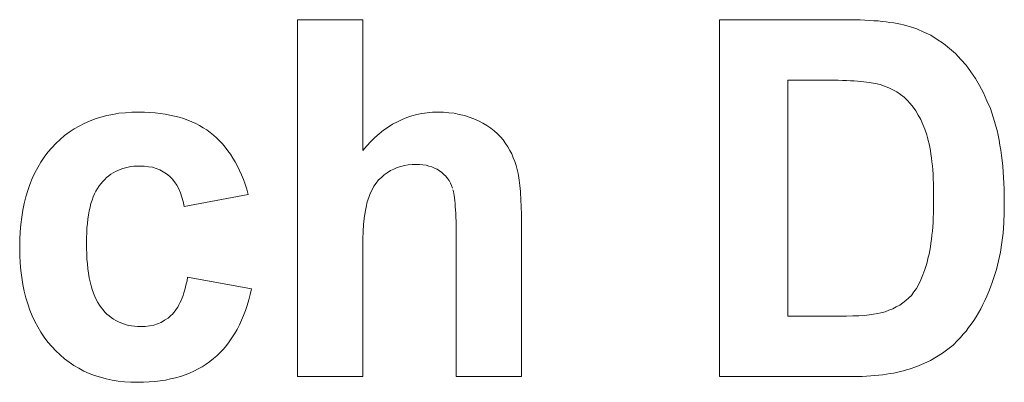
# Model space of a CAD drawing. Extents: x 1101 to 1942, y 41 to 882.
# Tile 8 of 113: x 1334.38 to 1341.28, y 93.62 to 96.16. Entities that reach past the tile are written whole.
import ezdxf

# ---------------------------------------------------------------- set-up
doc = ezdxf.new("R2010")
doc.units = 0
doc.layers.get('0').update_dxf_attribs({"lineweight": 13})
doc.layers.add('Beschriftung', color=7, linetype='Continuous', lineweight=25)

# ---------------------------------------------------------------- blocks, each defined once
blk = doc.blocks.new('Referenz-A03CP7E41H', base_point=(1127.7942, 89.8071))
at = {"layer": 'Beschriftung', "color": 0, "lineweight": -2}
for p, q in [((1336.3259, 93.6648), (1336.3259, 96.1648)), ((1336.3259, 96.1648), (1336.7832, 96.1648)), ((1336.7832, 96.1648), (1336.7832, 95.2482)), ((1339.2839, 96.1648), (1340.1635, 96.1648)), ((1339.2839, 93.6648), (1339.2839, 96.1648)), ((1340.1635, 96.1648), (1340.2006, 96.1648)), ((1340.2006, 96.1648), (1340.2356, 96.164)), ((1340.2356, 96.164), (1340.2706, 96.1633)), ((1340.2706, 96.1633), (1340.3034, 96.1618)), ((1340.3034, 96.1618), (1340.3362, 96.1603)), ((1340.3362, 96.1603), (1340.3667, 96.1581)), ((1340.3667, 96.1581), (1340.3973, 96.1559)), ((1340.3973, 96.1559), (1340.4256, 96.1528)), ((1340.4256, 96.1528), (1340.4539, 96.1499)), ((1340.4539, 96.1499), (1340.4802, 96.1462)), ((1340.4802, 96.1462), (1340.5062, 96.1424)), ((1340.5062, 96.1424), (1340.5301, 96.1379)), ((1340.5301, 96.1379), (1340.5541, 96.1335)), ((1340.5541, 96.1335), (1340.5758, 96.1282)), ((1340.5758, 96.1282), (1340.5975, 96.123)), ((1340.5975, 96.123), (1340.6171, 96.117)), ((1340.6171, 96.117), (1340.6695, 96.1009)), ((1340.6695, 96.1009), (1340.7182, 96.0784)), ((1340.7182, 96.0784), (1340.7668, 96.0558)), ((1340.7668, 96.0558), (1340.8117, 96.0271)), ((1340.8117, 96.0271), (1340.8566, 95.9983)), ((1340.8566, 95.9983), (1340.8978, 95.9633)), ((1340.8978, 95.9633), (1340.939, 95.9282)), ((1340.939, 95.9282), (1340.9764, 95.8868)), ((1340.9764, 95.8868), (1341.0137, 95.8455)), ((1341.0137, 95.8455), (1341.0467, 95.7995)), ((1341.0467, 95.7995), (1341.0796, 95.7535)), ((1339.7649, 95.7418), (1339.7649, 94.0878)), ((1339.9816, 95.7418), (1339.7649, 95.7418)), ((1340.0185, 95.7418), (1339.9816, 95.7418)), ((1340.0523, 95.7414), (1340.0185, 95.7418)), ((1340.0861, 95.7411), (1340.0523, 95.7414)), ((1340.1169, 95.7403), (1340.0861, 95.7411)), ((1340.1478, 95.7395), (1340.1169, 95.7403)), ((1340.1755, 95.7384), (1340.1478, 95.7395)), ((1340.2033, 95.7373), (1340.1755, 95.7384)), ((1340.2281, 95.7358), (1340.2033, 95.7373)), ((1340.2527, 95.7343), (1340.2281, 95.7358)), ((1340.2745, 95.7325), (1340.2527, 95.7343)), ((1340.2963, 95.7306), (1340.2745, 95.7325)), ((1340.3149, 95.7284), (1340.2963, 95.7306)), ((1340.3336, 95.7261), (1340.3149, 95.7284)), ((1340.3493, 95.7235), (1340.3336, 95.7261)), ((1340.3649, 95.7209), (1340.3493, 95.7235)), ((1340.3776, 95.7179), (1340.3649, 95.7209)), ((1340.4114, 95.7103), (1340.3776, 95.7179)), ((1340.4422, 95.6991), (1340.4114, 95.7103)), ((1341.0796, 95.7535), (1341.1081, 95.7029)), ((1340.4731, 95.6879), (1340.4422, 95.6991)), ((1340.501, 95.6732), (1340.4731, 95.6879)), ((1340.5289, 95.6586), (1340.501, 95.6732)), ((1340.5538, 95.6404), (1340.5289, 95.6586)), ((1340.5788, 95.6221), (1340.5538, 95.6404)), ((1341.1081, 95.7029), (1341.1365, 95.6523)), ((1341.1365, 95.6523), (1341.1604, 95.597)), ((1340.6008, 95.6004), (1340.5788, 95.6221)), ((1340.6228, 95.5787), (1340.6008, 95.6004)), ((1340.6423, 95.5527), (1340.6228, 95.5787)), ((1341.1604, 95.597), (1341.1844, 95.5417)), ((1334.9868, 95.4935), (1335.0298, 95.5013)), ((1335.0298, 95.5013), (1335.073, 95.5091)), ((1335.073, 95.5091), (1335.1186, 95.513)), ((1335.1186, 95.513), (1335.1641, 95.5169)), ((1335.1641, 95.5169), (1335.2122, 95.5169)), ((1335.2122, 95.5169), (1335.2515, 95.5169)), ((1335.2515, 95.5169), (1335.2888, 95.5147)), ((1335.2888, 95.5147), (1335.3261, 95.5124)), ((1335.3261, 95.5124), (1335.3614, 95.508)), ((1335.3614, 95.508), (1335.3967, 95.5036)), ((1335.3967, 95.5036), (1335.4299, 95.4969)), ((1337.1267, 95.4917), (1337.1624, 95.5001)), ((1337.1624, 95.5001), (1337.1981, 95.5085)), ((1337.1981, 95.5085), (1337.235, 95.5127)), ((1337.235, 95.5127), (1337.272, 95.5169)), ((1337.272, 95.5169), (1337.3102, 95.5169)), ((1337.3102, 95.5169), (1337.3496, 95.5169)), ((1337.3496, 95.5169), (1337.387, 95.513)), ((1337.387, 95.513), (1337.4244, 95.5093)), ((1337.4244, 95.5093), (1337.4599, 95.5016)), ((1337.4599, 95.5016), (1337.4953, 95.4939)), ((1340.6619, 95.5268), (1340.6423, 95.5527)), ((1340.679, 95.4964), (1340.6619, 95.5268)), ((1341.1844, 95.5417), (1341.2039, 95.4818)), ((1334.7938, 95.4194), (1334.8293, 95.4389)), ((1334.8293, 95.4389), (1334.8675, 95.4545)), ((1334.8675, 95.4545), (1334.9056, 95.4701)), ((1334.9056, 95.4701), (1334.9462, 95.4818)), ((1334.9462, 95.4818), (1334.9868, 95.4935)), ((1335.4299, 95.4969), (1335.4633, 95.4902)), ((1335.4633, 95.4902), (1335.4945, 95.4814)), ((1335.4945, 95.4814), (1335.5258, 95.4725)), ((1335.5258, 95.4725), (1335.5551, 95.4613)), ((1335.5551, 95.4613), (1335.5843, 95.4503)), ((1335.5843, 95.4503), (1335.6116, 95.4369)), ((1335.6116, 95.4369), (1335.6389, 95.4236)), ((1336.9607, 95.412), (1336.9924, 95.433)), ((1336.9924, 95.433), (1337.0253, 95.4498)), ((1337.0253, 95.4498), (1337.0582, 95.4665)), ((1337.0582, 95.4665), (1337.0925, 95.4792)), ((1337.0925, 95.4792), (1337.1267, 95.4917)), ((1337.4953, 95.4939), (1337.5289, 95.4824)), ((1337.5289, 95.4824), (1337.5625, 95.4709)), ((1337.5625, 95.4709), (1337.5941, 95.4555)), ((1337.5941, 95.4555), (1337.6257, 95.4402)), ((1337.6257, 95.4402), (1337.6534, 95.4227)), ((1340.6962, 95.4663), (1340.679, 95.4964)), ((1340.7108, 95.4318), (1340.6962, 95.4663)), ((1340.7254, 95.3973), (1340.7108, 95.4318)), ((1341.2039, 95.4818), (1341.2137, 95.4519)), ((1341.2137, 95.4519), (1341.2222, 95.4202)), ((1334.6918, 95.353), (1334.7249, 95.3764)), ((1334.7249, 95.3764), (1334.7581, 95.3998)), ((1334.7581, 95.3998), (1334.7938, 95.4194)), ((1335.6389, 95.4236), (1335.6641, 95.4081)), ((1335.6641, 95.4081), (1335.6893, 95.3926)), ((1335.6893, 95.3926), (1335.7125, 95.3748)), ((1335.7125, 95.3748), (1335.7357, 95.357)), ((1336.8686, 95.3406), (1336.8989, 95.3658)), ((1336.8989, 95.3658), (1336.9291, 95.391)), ((1336.9291, 95.391), (1336.9607, 95.412)), ((1337.6534, 95.4227), (1337.6811, 95.4053)), ((1337.6811, 95.4053), (1337.7049, 95.3856)), ((1337.7049, 95.3856), (1337.7288, 95.366)), ((1337.7288, 95.366), (1337.7487, 95.3442)), ((1340.7377, 95.3585), (1340.7254, 95.3973)), ((1341.2222, 95.4202), (1341.2308, 95.3885)), ((1341.2308, 95.3885), (1341.2381, 95.3551)), ((1334.6024, 95.2672), (1334.6305, 95.2984)), ((1334.6305, 95.2984), (1334.6611, 95.3257)), ((1334.6611, 95.3257), (1334.6918, 95.353)), ((1335.7357, 95.357), (1335.7573, 95.3368)), ((1335.7573, 95.3368), (1335.7788, 95.3168)), ((1335.7788, 95.3168), (1335.7988, 95.2944)), ((1335.7988, 95.2944), (1335.8187, 95.272)), ((1336.8108, 95.2818), (1336.8397, 95.3112)), ((1336.8397, 95.3112), (1336.8686, 95.3406)), ((1337.7487, 95.3442), (1337.7686, 95.3225)), ((1337.7686, 95.3225), (1337.7846, 95.2987)), ((1337.7846, 95.2987), (1337.8006, 95.2748)), ((1340.7438, 95.3392), (1340.7377, 95.3585)), ((1340.7491, 95.3177), (1340.7438, 95.3392)), ((1340.7545, 95.2962), (1340.7491, 95.3177)), ((1340.759, 95.2726), (1340.7545, 95.2962)), ((1341.2381, 95.3551), (1341.2454, 95.3216)), ((1341.2454, 95.3216), (1341.2515, 95.2864)), ((1334.5495, 95.2017), (1334.5741, 95.2359)), ((1334.5741, 95.2359), (1334.6024, 95.2672)), ((1335.8187, 95.272), (1335.8371, 95.2472)), ((1335.8371, 95.2472), (1335.8554, 95.2225)), ((1335.8554, 95.2225), (1335.872, 95.1954)), ((1336.7832, 95.2482), (1336.8108, 95.2818)), ((1337.8006, 95.2748), (1337.8141, 95.2496)), ((1337.8141, 95.2496), (1337.8276, 95.2244)), ((1337.8276, 95.2244), (1337.8385, 95.198)), ((1340.7637, 95.249), (1340.759, 95.2726)), ((1340.7674, 95.2234), (1340.7637, 95.249)), ((1340.7713, 95.1977), (1340.7674, 95.2234)), ((1341.2515, 95.2864), (1341.2576, 95.2513)), ((1341.2576, 95.2513), (1341.2624, 95.2143)), ((1334.5037, 95.1299), (1334.5248, 95.1674)), ((1334.5248, 95.1674), (1334.5495, 95.2017)), ((1335.872, 95.1954), (1335.8887, 95.1683)), ((1335.8887, 95.1683), (1335.9038, 95.1389)), ((1337.8385, 95.198), (1337.8494, 95.1716)), ((1337.8494, 95.1716), (1337.8579, 95.1438)), ((1340.7743, 95.1699), (1340.7713, 95.1977)), ((1340.7774, 95.1421), (1340.7743, 95.1699)), ((1341.2624, 95.2143), (1341.2673, 95.1774)), ((1341.2673, 95.1774), (1341.271, 95.1387)), ((1334.465, 95.052), (1334.4825, 95.0925)), ((1334.4825, 95.0925), (1334.5037, 95.1299)), ((1335.032, 95.0914), (1335.0162, 95.0818)), ((1335.048, 95.1011), (1335.032, 95.0914)), ((1335.0649, 95.1088), (1335.048, 95.1011)), ((1335.082, 95.1165), (1335.0649, 95.1088)), ((1335.1, 95.1223), (1335.082, 95.1165)), ((1335.118, 95.128), (1335.1, 95.1223)), ((1335.1371, 95.1319), (1335.118, 95.128)), ((1335.1563, 95.1358), (1335.1371, 95.1319)), ((1335.1765, 95.1377), (1335.1563, 95.1358)), ((1335.1967, 95.1397), (1335.1765, 95.1377)), ((1335.218, 95.1397), (1335.1967, 95.1397)), ((1335.25, 95.1397), (1335.218, 95.1397)), ((1335.279, 95.1352), (1335.25, 95.1397)), ((1335.308, 95.1307), (1335.279, 95.1352)), ((1335.334, 95.1218), (1335.308, 95.1307)), ((1335.3602, 95.1128), (1335.334, 95.1218)), ((1335.3832, 95.0995), (1335.3602, 95.1128)), ((1335.4062, 95.0861), (1335.3832, 95.0995)), ((1335.4263, 95.0683), (1335.4062, 95.0861)), ((1335.9038, 95.1389), (1335.9188, 95.1095)), ((1335.9188, 95.1095), (1335.9322, 95.0777)), ((1336.9547, 95.0931), (1336.9325, 95.0786)), ((1336.9769, 95.1075), (1336.9547, 95.0931)), ((1337.0007, 95.1185), (1336.9769, 95.1075)), ((1337.0244, 95.1293), (1337.0007, 95.1185)), ((1337.0497, 95.1366), (1337.0244, 95.1293)), ((1337.0751, 95.1438), (1337.0497, 95.1366)), ((1337.1018, 95.1474), (1337.0751, 95.1438)), ((1337.1286, 95.151), (1337.1018, 95.1474)), ((1337.1569, 95.151), (1337.1286, 95.151)), ((1337.1815, 95.151), (1337.1569, 95.151)), ((1337.2042, 95.1482), (1337.1815, 95.151)), ((1337.2267, 95.1454), (1337.2042, 95.1482)), ((1337.2472, 95.1398), (1337.2267, 95.1454)), ((1337.2678, 95.1341), (1337.2472, 95.1398)), ((1337.2862, 95.1257), (1337.2678, 95.1341)), ((1337.3047, 95.1171), (1337.2862, 95.1257)), ((1337.321, 95.1058), (1337.3047, 95.1171)), ((1337.3374, 95.0946), (1337.321, 95.1058)), ((1337.3514, 95.0812), (1337.3374, 95.0946)), ((1337.8579, 95.1438), (1337.8663, 95.1161)), ((1337.8663, 95.1161), (1337.8722, 95.0872)), ((1337.8722, 95.0872), (1337.8751, 95.0726)), ((1340.7797, 95.1122), (1340.7774, 95.1421)), ((1340.7819, 95.0823), (1340.7797, 95.1122)), ((1341.271, 95.1387), (1341.2747, 95.1)), ((1341.2747, 95.1), (1341.2771, 95.0596)), ((1334.4473, 95.0114), (1334.465, 95.052)), ((1334.9464, 95.0162), (1334.9337, 95.0007)), ((1334.959, 95.0316), (1334.9464, 95.0162)), ((1334.9728, 95.0451), (1334.959, 95.0316)), ((1334.9866, 95.0586), (1334.9728, 95.0451)), ((1335.0014, 95.0701), (1334.9866, 95.0586)), ((1335.0162, 95.0818), (1335.0014, 95.0701)), ((1335.4464, 95.0504), (1335.4263, 95.0683)), ((1335.4628, 95.0281), (1335.4464, 95.0504)), ((1335.4792, 95.0059), (1335.4628, 95.0281)), ((1335.9322, 95.0777), (1335.9456, 95.046)), ((1335.9456, 95.046), (1335.9573, 95.0119)), ((1336.8777, 95.0203), (1336.8613, 94.9985)), ((1336.8939, 95.0422), (1336.8777, 95.0203)), ((1336.9132, 95.0603), (1336.8939, 95.0422)), ((1336.9325, 95.0786), (1336.9132, 95.0603)), ((1337.3652, 95.068), (1337.3514, 95.0812)), ((1337.3766, 95.0527), (1337.3652, 95.068)), ((1337.3881, 95.0375), (1337.3766, 95.0527)), ((1337.397, 95.0202), (1337.3881, 95.0375)), ((1337.406, 95.0031), (1337.397, 95.0202)), ((1337.8751, 95.0726), (1337.8777, 95.0562)), ((1337.8777, 95.0562), (1337.8802, 95.0397)), ((1337.8802, 95.0397), (1337.8825, 95.0212)), ((1337.8825, 95.0212), (1337.8846, 95.0027)), ((1340.7836, 95.0503), (1340.7819, 95.0823)), ((1340.785, 95.0184), (1340.7836, 95.0503)), ((1340.7858, 94.9842), (1340.785, 95.0184)), ((1341.2771, 95.0596), (1341.2796, 95.0192)), ((1341.2796, 95.0192), (1341.2807, 94.977)), ((1334.4191, 94.9242), (1334.4332, 94.9678)), ((1334.4332, 94.9678), (1334.4473, 95.0114)), ((1334.9116, 94.9646), (1334.9021, 94.944)), ((1334.9226, 94.9827), (1334.9116, 94.9646)), ((1334.9337, 95.0007), (1334.9226, 94.9827)), ((1335.4921, 94.9794), (1335.4792, 95.0059)), ((1335.505, 94.9528), (1335.4921, 94.9794)), ((1335.5143, 94.9219), (1335.505, 94.9528)), ((1335.9573, 95.0119), (1335.9692, 94.9778)), ((1335.9692, 94.9778), (1335.9793, 94.9415)), ((1336.8348, 94.9474), (1336.8245, 94.9182)), ((1336.8481, 94.9729), (1336.8348, 94.9474)), ((1336.8613, 94.9985), (1336.8481, 94.9729)), ((1337.4125, 94.9838), (1337.406, 95.0031)), ((1337.4185, 94.9614), (1337.4156, 94.9742)), ((1337.4213, 94.9485), (1337.4185, 94.9614)), ((1337.4238, 94.9325), (1337.4213, 94.9485)), ((1337.8846, 95.0027), (1337.8865, 94.9822)), ((1337.8865, 94.9822), (1337.8884, 94.9617)), ((1337.8884, 94.9617), (1337.8898, 94.9392)), ((1340.7865, 94.9501), (1340.7858, 94.9842)), ((1340.7865, 94.9139), (1340.7865, 94.9501)), ((1341.2807, 94.977), (1341.282, 94.9349)), ((1334.398, 94.8308), (1334.4086, 94.8775)), ((1334.4086, 94.8775), (1334.4191, 94.9242)), ((1334.8767, 94.8769), (1334.8704, 94.8511)), ((1334.8846, 94.9001), (1334.8767, 94.8769)), ((1334.8926, 94.9234), (1334.8846, 94.9001)), ((1334.9021, 94.944), (1334.8926, 94.9234)), ((1335.5236, 94.891), (1335.5143, 94.9219)), ((1335.5292, 94.8558), (1335.5236, 94.891)), ((1335.9793, 94.9415), (1335.5292, 94.8558)), ((1336.8142, 94.889), (1336.8065, 94.8527)), ((1336.8245, 94.9182), (1336.8142, 94.889)), ((1337.4262, 94.9163), (1337.4238, 94.9325)), ((1337.4283, 94.897), (1337.4262, 94.9163)), ((1337.4302, 94.8776), (1337.4283, 94.897)), ((1337.4319, 94.855), (1337.4302, 94.8776)), ((1337.8898, 94.9392), (1337.8913, 94.9167)), ((1337.8913, 94.9167), (1337.8923, 94.8923)), ((1337.8923, 94.8923), (1337.8935, 94.8677)), ((1340.7858, 94.8435), (1340.7865, 94.8777)), ((1340.7865, 94.8777), (1340.7865, 94.9139)), ((1341.282, 94.9349), (1341.282, 94.8909)), ((1341.282, 94.8909), (1341.282, 94.8137)), ((1334.391, 94.7809), (1334.398, 94.8308)), ((1334.8641, 94.8252), (1334.8593, 94.7969)), ((1334.8704, 94.8511), (1334.8641, 94.8252)), ((1336.7987, 94.8166), (1336.7936, 94.7733)), ((1336.8065, 94.8527), (1336.7987, 94.8166)), ((1337.4335, 94.8324), (1337.4319, 94.855)), ((1337.4347, 94.8065), (1337.4335, 94.8324)), ((1337.8935, 94.8677), (1337.8942, 94.8412)), ((1337.8942, 94.8412), (1337.8949, 94.8148)), ((1337.8949, 94.8148), (1337.8953, 94.7863)), ((1340.7836, 94.7768), (1340.785, 94.8092)), ((1340.785, 94.8092), (1340.7858, 94.8435)), ((1341.282, 94.8137), (1341.2775, 94.7419)), ((1334.384, 94.731), (1334.391, 94.7809)), ((1334.8546, 94.7685), (1334.8514, 94.7375)), ((1334.8593, 94.7969), (1334.8546, 94.7685)), ((1336.7936, 94.7733), (1336.7884, 94.7302)), ((1337.4359, 94.7807), (1337.4347, 94.8065)), ((1337.4367, 94.7516), (1337.4359, 94.7807)), ((1337.4375, 94.7224), (1337.4367, 94.7516)), ((1337.8953, 94.7863), (1337.8956, 94.7577)), ((1337.8956, 94.7577), (1337.8956, 94.7273)), ((1340.7797, 94.7139), (1340.7819, 94.7444)), ((1340.7819, 94.7444), (1340.7836, 94.7768)), ((1341.2775, 94.7419), (1341.2728, 94.6701)), ((1334.3768, 94.6252), (1334.3804, 94.6781)), ((1334.3804, 94.6781), (1334.384, 94.731)), ((1334.8467, 94.6728), (1334.8451, 94.6393)), ((1334.8482, 94.7064), (1334.8467, 94.6728)), ((1334.8514, 94.7375), (1334.8482, 94.7064)), ((1336.7858, 94.68), (1336.7832, 94.6298)), ((1336.7884, 94.7302), (1336.7858, 94.68)), ((1337.4379, 94.6901), (1337.4375, 94.7224)), ((1337.4384, 94.6578), (1337.4379, 94.6901)), ((1337.8956, 94.7273), (1337.8956, 93.6648)), ((1340.7743, 94.6548), (1340.7774, 94.6834)), ((1340.7774, 94.6834), (1340.7797, 94.7139)), ((1341.2728, 94.6701), (1341.2637, 94.6036)), ((1334.3768, 94.5691), (1334.3768, 94.6252)), ((1334.8451, 94.6393), (1334.8451, 94.6031)), ((1334.8451, 94.6031), (1334.8451, 94.5628)), ((1336.7832, 94.6298), (1336.7832, 94.5726)), ((1337.4384, 94.6221), (1337.4384, 94.6578)), ((1337.4384, 93.6648), (1337.4384, 94.6221)), ((1340.7674, 94.5996), (1340.7713, 94.6262)), ((1340.7713, 94.6262), (1340.7743, 94.6548)), ((1341.2637, 94.6036), (1341.2545, 94.537)), ((1334.3768, 94.5138), (1334.3768, 94.5691)), ((1334.8451, 94.5628), (1334.8467, 94.5255)), ((1336.7832, 94.5726), (1336.7832, 93.6648)), ((1340.7545, 94.5233), (1340.759, 94.5481)), ((1340.759, 94.5481), (1340.7637, 94.5729)), ((1340.7637, 94.5729), (1340.7674, 94.5996)), ((1341.2545, 94.537), (1341.2408, 94.4759)), ((1334.3804, 94.4614), (1334.3768, 94.5138)), ((1334.8467, 94.5255), (1334.8483, 94.4883)), ((1334.8483, 94.4883), (1334.8515, 94.4539)), ((1340.7377, 94.4566), (1340.7438, 94.4775)), ((1340.7438, 94.4775), (1340.7491, 94.5005)), ((1340.7491, 94.5005), (1340.7545, 94.5233)), ((1341.2408, 94.4759), (1341.2271, 94.4148)), ((1334.3839, 94.409), (1334.3804, 94.4614)), ((1334.3909, 94.3596), (1334.3839, 94.409)), ((1334.8515, 94.4539), (1334.8548, 94.4195)), ((1334.8548, 94.4195), (1334.8596, 94.3882)), ((1340.7114, 94.3786), (1340.7254, 94.4147)), ((1340.7254, 94.4147), (1340.7377, 94.4566)), ((1341.2271, 94.4148), (1341.2088, 94.3589)), ((1334.398, 94.3102), (1334.3909, 94.3596)), ((1334.8596, 94.3882), (1334.8644, 94.3569)), ((1334.8644, 94.3569), (1334.8708, 94.3284)), ((1334.8708, 94.3284), (1334.8773, 94.3)), ((1335.5453, 94.3147), (1335.5504, 94.3366)), ((1335.5504, 94.3366), (1335.5547, 94.3603)), ((1335.5547, 94.3603), (1336.0029, 94.2803)), ((1340.6816, 94.3124), (1340.6975, 94.3425)), ((1340.6975, 94.3425), (1340.7114, 94.3786)), ((1341.1977, 94.3248), (1341.1852, 94.2923)), ((1341.2088, 94.3589), (1341.1977, 94.3248)), ((1334.4084, 94.2638), (1334.398, 94.3102)), ((1334.419, 94.2175), (1334.4084, 94.2638)), ((1334.8773, 94.3), (1334.8853, 94.2745)), ((1334.8853, 94.2745), (1334.8934, 94.249)), ((1335.5287, 94.2523), (1335.5346, 94.2726)), ((1335.5346, 94.2726), (1335.5403, 94.2927)), ((1335.5403, 94.2927), (1335.5453, 94.3147)), ((1336.0029, 94.2803), (1335.9941, 94.2397)), ((1340.6308, 94.2339), (1340.6484, 94.2581)), ((1340.6484, 94.2581), (1340.6658, 94.2823)), ((1340.6658, 94.2823), (1340.6816, 94.3124)), ((1341.1729, 94.2598), (1341.1593, 94.2289)), ((1341.1852, 94.2923), (1341.1729, 94.2598)), ((1334.433, 94.1741), (1334.419, 94.2175)), ((1334.8934, 94.249), (1334.9031, 94.2266)), ((1334.9031, 94.2266), (1334.9128, 94.204)), ((1334.9128, 94.204), (1334.9241, 94.1844)), ((1335.501, 94.1821), (1335.5084, 94.1987)), ((1335.5084, 94.1987), (1335.5157, 94.2154)), ((1335.5157, 94.2154), (1335.5222, 94.2339)), ((1335.5222, 94.2339), (1335.5287, 94.2523)), ((1335.9835, 94.2017), (1335.9727, 94.1636)), ((1335.9941, 94.2397), (1335.9835, 94.2017)), ((1340.5702, 94.1816), (1340.592, 94.1973)), ((1340.592, 94.1973), (1340.6114, 94.2156)), ((1340.6114, 94.2156), (1340.6308, 94.2339)), ((1341.1458, 94.1981), (1341.131, 94.1688)), ((1341.1593, 94.2289), (1341.1458, 94.1981)), ((1334.4471, 94.1307), (1334.433, 94.1741)), ((1334.4647, 94.0904), (1334.4471, 94.1307)), ((1334.9241, 94.1844), (1334.9354, 94.1649)), ((1334.9354, 94.1649), (1334.9482, 94.1483)), ((1334.9482, 94.1483), (1334.9611, 94.1317)), ((1334.9611, 94.1317), (1334.975, 94.1171)), ((1334.975, 94.1171), (1334.9891, 94.1026)), ((1335.4576, 94.1143), (1335.4673, 94.1257)), ((1335.4673, 94.1257), (1335.4761, 94.139)), ((1335.4761, 94.139), (1335.4849, 94.1521)), ((1335.4849, 94.1521), (1335.493, 94.1671)), ((1335.493, 94.1671), (1335.501, 94.1821)), ((1335.96, 94.128), (1335.9473, 94.0925)), ((1335.9727, 94.1636), (1335.96, 94.128)), ((1340.4166, 94.1117), (1340.446, 94.1194)), ((1340.446, 94.1194), (1340.4728, 94.1296)), ((1340.4728, 94.1296), (1340.4997, 94.1399)), ((1340.4997, 94.1399), (1340.524, 94.153)), ((1340.524, 94.153), (1340.5483, 94.166)), ((1340.5483, 94.166), (1340.5702, 94.1816)), ((1341.1163, 94.1396), (1341.1003, 94.112)), ((1341.131, 94.1688), (1341.1163, 94.1396)), ((1334.4822, 94.05), (1334.4647, 94.0904)), ((1334.5033, 94.0127), (1334.4822, 94.05)), ((1334.9891, 94.1026), (1335.0041, 94.0901)), ((1335.0041, 94.0901), (1335.0193, 94.0777)), ((1335.0193, 94.0777), (1335.0355, 94.0673)), ((1335.0355, 94.0673), (1335.0516, 94.0569)), ((1335.0516, 94.0569), (1335.0689, 94.0486)), ((1335.0689, 94.0486), (1335.0862, 94.0403)), ((1335.3697, 94.0445), (1335.3934, 94.0591)), ((1335.3934, 94.0591), (1335.417, 94.0737)), ((1335.417, 94.0737), (1335.4378, 94.0931)), ((1335.4378, 94.0931), (1335.4481, 94.1028)), ((1335.4481, 94.1028), (1335.4576, 94.1143)), ((1335.9325, 94.0594), (1335.9177, 94.0263)), ((1335.9473, 94.0925), (1335.9325, 94.0594)), ((1339.7649, 94.0878), (1340.1249, 94.0878)), ((1340.1249, 94.0878), (1340.1755, 94.0878)), ((1340.1755, 94.0878), (1340.219, 94.0893)), ((1340.219, 94.0893), (1340.2624, 94.0908)), ((1340.2624, 94.0908), (1340.2989, 94.0937)), ((1340.2989, 94.0937), (1340.3354, 94.0968)), ((1340.3354, 94.0968), (1340.3649, 94.1012)), ((1340.3649, 94.1012), (1340.3942, 94.1056)), ((1340.3942, 94.1056), (1340.4166, 94.1117)), ((1341.0672, 94.0584), (1341.0501, 94.0325)), ((1341.0843, 94.0845), (1341.0672, 94.0584)), ((1341.1003, 94.112), (1341.0843, 94.0845)), ((1334.5244, 93.9754), (1334.5033, 94.0127)), ((1335.0862, 94.0403), (1335.1046, 94.0341)), ((1335.1046, 94.0341), (1335.1231, 94.0279)), ((1335.1231, 94.0279), (1335.1425, 94.0237)), ((1335.1425, 94.0237), (1335.1621, 94.0196)), ((1335.1621, 94.0196), (1335.1827, 94.0174)), ((1335.1827, 94.0174), (1335.2033, 94.0154)), ((1335.2033, 94.0154), (1335.225, 94.0154)), ((1335.225, 94.0154), (1335.2574, 94.0154)), ((1335.2574, 94.0154), (1335.287, 94.0203)), ((1335.287, 94.0203), (1335.3165, 94.0251)), ((1335.3165, 94.0251), (1335.3432, 94.0348)), ((1335.3432, 94.0348), (1335.3697, 94.0445)), ((1335.9011, 93.9956), (1335.8843, 93.965)), ((1335.9177, 94.0263), (1335.9011, 93.9956)), ((1341.0134, 93.9837), (1340.9938, 93.961)), ((1341.0317, 94.008), (1341.0134, 93.9837)), ((1341.0501, 94.0325), (1341.0317, 94.008)), ((1334.549, 93.941), (1334.5244, 93.9754)), ((1334.5736, 93.9067), (1334.549, 93.941)), ((1335.8656, 93.9369), (1335.8469, 93.9087)), ((1335.8843, 93.965), (1335.8656, 93.9369)), ((1340.9535, 93.9172), (1340.9223, 93.8852)), ((1340.9743, 93.9382), (1340.9535, 93.9172)), ((1340.9938, 93.961), (1340.9743, 93.9382)), ((1334.6016, 93.8754), (1334.5736, 93.9067)), ((1334.6297, 93.844), (1334.6016, 93.8754)), ((1334.6602, 93.8166), (1334.6297, 93.844)), ((1335.8054, 93.8574), (1335.7827, 93.8342)), ((1335.8261, 93.8831), (1335.8054, 93.8574)), ((1335.8469, 93.9087), (1335.8261, 93.8831)), ((1340.8855, 93.8567), (1340.8487, 93.8283)), ((1340.9223, 93.8852), (1340.8855, 93.8567)), ((1334.6907, 93.7892), (1334.6602, 93.8166)), ((1334.7236, 93.7657), (1334.6907, 93.7892)), ((1335.7352, 93.7904), (1335.7104, 93.7696)), ((1335.7599, 93.8111), (1335.7352, 93.7904)), ((1335.7827, 93.8342), (1335.7599, 93.8111)), ((1340.7641, 93.7784), (1340.7165, 93.7569)), ((1340.8064, 93.8033), (1340.7641, 93.7784)), ((1340.8487, 93.8283), (1340.8064, 93.8033)), ((1334.7565, 93.7422), (1334.7236, 93.7657)), ((1334.7918, 93.7227), (1334.7565, 93.7422)), ((1334.8271, 93.7031), (1334.7918, 93.7227)), ((1334.8647, 93.6874), (1334.8271, 93.7031)), ((1335.6277, 93.7179), (1335.5988, 93.7024)), ((1335.6567, 93.7334), (1335.6277, 93.7179)), ((1335.6835, 93.7516), (1335.6567, 93.7334)), ((1335.7104, 93.7696), (1335.6835, 93.7516)), ((1340.5739, 93.7053), (1340.5524, 93.6995)), ((1340.5955, 93.711), (1340.5739, 93.7053)), ((1340.6154, 93.7177), (1340.5955, 93.711)), ((1340.6687, 93.7356), (1340.6154, 93.7177)), ((1340.7165, 93.7569), (1340.6687, 93.7356)), ((1334.9024, 93.6718), (1334.8647, 93.6874)), ((1334.9424, 93.66), (1334.9024, 93.6718)), ((1334.9826, 93.6482), (1334.9424, 93.66)), ((1335.025, 93.6404), (1334.9826, 93.6482)), ((1335.0675, 93.6326), (1335.025, 93.6404)), ((1335.3624, 93.6351), (1335.3251, 93.6299)), ((1335.3998, 93.6402), (1335.3624, 93.6351)), ((1335.435, 93.6481), (1335.3998, 93.6402)), ((1335.4703, 93.6558), (1335.435, 93.6481)), ((1335.5035, 93.6662), (1335.4703, 93.6558)), ((1335.5366, 93.6765), (1335.5035, 93.6662)), ((1335.5677, 93.6894), (1335.5366, 93.6765)), ((1335.5988, 93.7024), (1335.5677, 93.6894)), ((1336.7832, 93.6648), (1336.3259, 93.6648)), ((1337.8956, 93.6648), (1337.4384, 93.6648)), ((1340.1895, 93.6648), (1339.2839, 93.6648)), ((1340.2228, 93.6648), (1340.1895, 93.6648)), ((1340.2544, 93.6656), (1340.2228, 93.6648)), ((1340.2862, 93.6665), (1340.2544, 93.6656)), ((1340.3161, 93.6681), (1340.2862, 93.6665)), ((1340.346, 93.6697), (1340.3161, 93.6681)), ((1340.3744, 93.6722), (1340.346, 93.6697)), ((1340.4027, 93.6747), (1340.3744, 93.6722)), ((1340.4292, 93.678), (1340.4027, 93.6747)), ((1340.4559, 93.6813), (1340.4292, 93.678)), ((1340.4808, 93.6855), (1340.4559, 93.6813)), ((1340.5058, 93.6896), (1340.4808, 93.6855)), ((1340.529, 93.6945), (1340.5058, 93.6896)), ((1340.5524, 93.6995), (1340.529, 93.6945)), ((1335.1124, 93.6287), (1335.0675, 93.6326)), ((1335.1572, 93.6248), (1335.1124, 93.6287)), ((1335.2045, 93.6248), (1335.1572, 93.6248)), ((1335.2461, 93.6248), (1335.2045, 93.6248)), ((1335.2855, 93.6274), (1335.2461, 93.6248)), ((1335.3251, 93.6299), (1335.2855, 93.6274))]:
    blk.add_line(p, q, dxfattribs=at)

msp = doc.modelspace()

# ---------------------------------------------------------------- block references
at = {"color": 251, "lineweight": 13, "ltscale": 0.13, "true_color": 0x5f5f5f}
msp.add_blockref('Referenz-A03CP7E41H', (1127.7942, 89.8071), dxfattribs=at)

doc.saveas('drawing.dxf')
